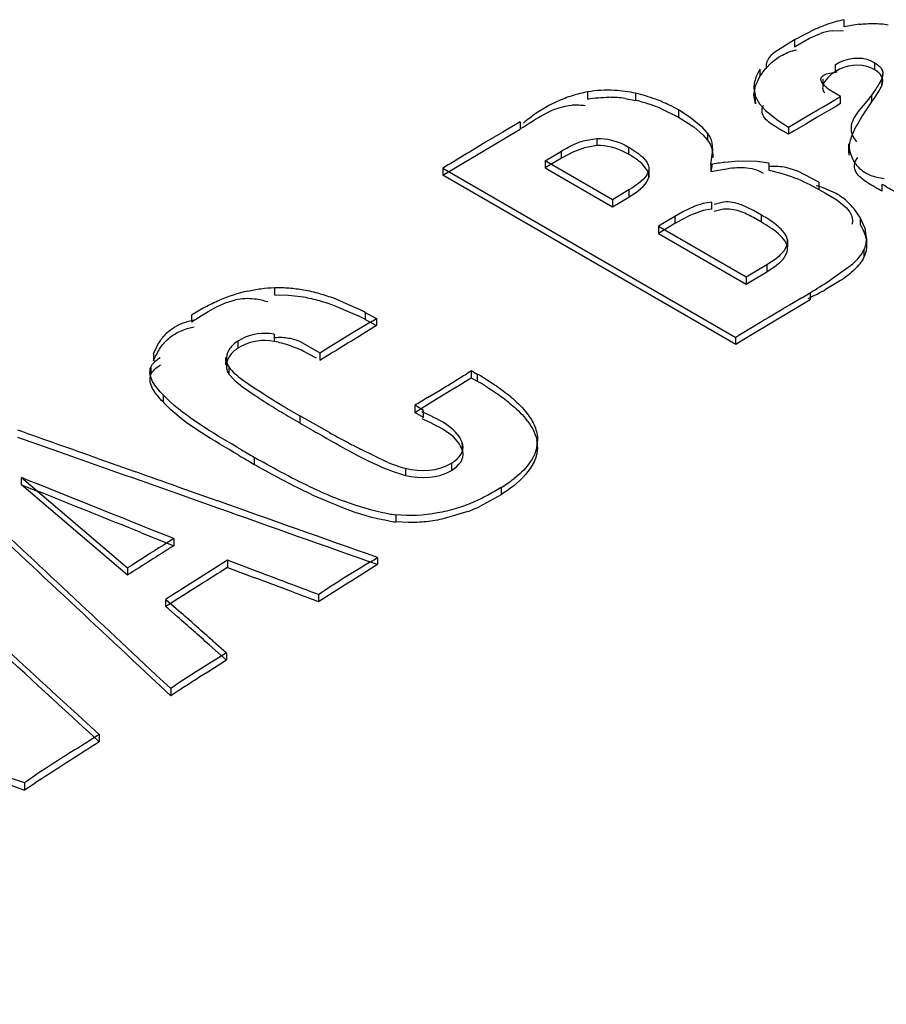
# Model space of a CAD drawing. Header units: inches. Extents: x 0 to 117, y 0 to 83.
# Tile 48 of 75: x 98.075 to 98.271, y 27.296 to 27.518. Entities that reach past the tile are written whole.
import ezdxf

# ---------------------------------------------------------------- set-up
doc = ezdxf.new("R2010")
doc.units = ezdxf.units.IN
doc.header["$LTSCALE"] = 6.4311023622
doc.header["$MEASUREMENT"] = 0
doc.layers.get('0').update_dxf_attribs({"linetype": 'CONTINUOUS'})

msp = doc.modelspace()

# ---------------------------------------------------------------- linework, layer by layer
at = {"color": 7, "linetype": 'CONTINUOUS'}
for p, q in [((98.2612784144, 27.5167158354), (98.2612784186, 27.5183231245)), ((98.2549298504, 27.5162395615), (98.2501146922, 27.5137833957)), ((98.2586840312, 27.5158020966), (98.2611512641, 27.5158765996)), ((98.2501146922, 27.5137833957), (98.2456604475, 27.511005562)), ((98.2501146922, 27.5121761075), (98.2534950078, 27.5141314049)), ((98.2501146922, 27.5137833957), (98.2501146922, 27.5121761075)), ((98.2534950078, 27.5141314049), (98.2559783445, 27.5151991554)), ((98.2422968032, 27.5071395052), (98.2415357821, 27.5056882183)), ((98.2422968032, 27.5071395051), (98.2422967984, 27.5055322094)), ((98.2422967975, 27.5055322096), (98.243448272, 27.5071389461)), ((98.243448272, 27.5071389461), (98.2449292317, 27.5086779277)), ((98.2593313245, 27.5066038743), (98.2593313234, 27.5082111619)), ((98.2682017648, 27.50700384), (98.2682017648, 27.5086111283)), ((98.2412778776, 27.503384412), (98.2422967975, 27.5055322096)), ((98.2565287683, 27.5049352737), (98.2565287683, 27.5033279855)), ((98.2576591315, 27.5061940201), (98.2597388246, 27.5065298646)), ((98.2698176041, 27.503518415), (98.2700459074, 27.5061412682)), ((98.24091578, 27.5029673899), (98.2413035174, 27.4993104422)), ((98.2409364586, 27.5013600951), (98.2412778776, 27.503384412)), ((98.2409364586, 27.502967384), (98.2413035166, 27.5009177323)), ((98.2604564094, 27.5009776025), (98.2579378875, 27.50250567)), ((98.2033826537, 27.5020305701), (98.2033825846, 27.5004232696)), ((98.2118664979, 27.5005605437), (98.214243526, 27.5001253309)), ((98.2142435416, 27.5017326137), (98.2142435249, 27.5001253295)), ((98.2413035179, 27.4993104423), (98.2409364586, 27.5013600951)), ((98.2413035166, 27.5009177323), (98.2421765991, 27.4993666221)), ((98.2578581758, 27.4994544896), (98.2591725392, 27.500220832)), ((98.2591725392, 27.500220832), (98.2604907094, 27.5009873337)), ((98.2604906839, 27.4993903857), (98.2604906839, 27.5009976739)), ((98.2663899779, 27.4999413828), (98.2647934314, 27.4980110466)), ((98.2675589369, 27.5014034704), (98.2663899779, 27.4999413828)), ((98.2675589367, 27.4997961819), (98.2675589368, 27.5014034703)), ((98.2198010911, 27.4983621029), (98.223892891, 27.4963749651)), ((98.2238928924, 27.4979822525), (98.223892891, 27.4963749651)), ((98.2265788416, 27.4963007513), (98.2238928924, 27.4979822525)), ((98.2421765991, 27.4993666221), (98.2435427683, 27.4978469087)), ((98.2435427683, 27.4978469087), (98.2463905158, 27.4956028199)), ((98.2526388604, 27.4963961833), (98.2552421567, 27.4979241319)), ((98.2578581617, 27.497849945), (98.2552421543, 27.4963171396)), ((98.2552421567, 27.4979241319), (98.2565476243, 27.4986885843)), ((98.2565476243, 27.4986885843), (98.2578581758, 27.4994544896)), ((98.2591725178, 27.4986191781), (98.2578581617, 27.497849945)), ((98.2604906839, 27.4993903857), (98.2591725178, 27.4986191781)), ((98.2652700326, 27.4964431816), (98.2675589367, 27.4997961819)), ((98.223892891, 27.4963749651), (98.2273606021, 27.4941343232)), ((98.2294438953, 27.493958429), (98.2265788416, 27.4963007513)), ((98.2463905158, 27.4956028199), (98.248730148, 27.4940970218)), ((98.2500330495, 27.4948637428), (98.2526388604, 27.4963961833)), ((98.2552421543, 27.4963171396), (98.2526388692, 27.4947877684)), ((98.2640719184, 27.4943305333), (98.2652700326, 27.4964431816)), ((98.170713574, 27.4832364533), (98.1881517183, 27.4936705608)), ((98.1881514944, 27.4953002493), (98.1842762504, 27.4929857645)), ((98.1881514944, 27.4953002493), (98.1881514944, 27.4936929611)), ((98.2273606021, 27.4941343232), (98.2294184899, 27.4923767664)), ((98.2304976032, 27.4927400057), (98.2294438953, 27.493958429)), ((98.248730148, 27.4924897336), (98.2463221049, 27.493882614)), ((98.248730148, 27.4940970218), (98.2500330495, 27.4948637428)), ((98.248730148, 27.4940970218), (98.248730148, 27.4924897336)), ((98.2526388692, 27.4947877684), (98.2500331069, 27.4932509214)), ((98.2628761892, 27.4944091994), (98.2628589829, 27.4930897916)), ((98.1842762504, 27.4929857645), (98.1804010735, 27.4906668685)), ((98.202747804, 27.4910831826), (98.2055029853, 27.4915288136)), ((98.2055029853, 27.4915288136), (98.2055029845, 27.4899215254)), ((98.2294184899, 27.4923767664), (98.230497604, 27.4911327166)), ((98.2304976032, 27.4927400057), (98.2304976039, 27.4911327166)), ((98.2500331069, 27.4932509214), (98.2487302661, 27.4924796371)), ((98.2628589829, 27.4930897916), (98.2632522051, 27.4919422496)), ((98.2632522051, 27.4919422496), (98.2640614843, 27.4908092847)), ((98.2026932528, 27.4894606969), (98.2000817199, 27.4884727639)), ((98.2055029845, 27.4899215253), (98.2026932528, 27.4894606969)), ((98.2126426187, 27.4895884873), (98.2126426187, 27.4879811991)), ((98.231205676, 27.4856634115), (98.2316684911, 27.4888668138)), ((98.2316684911, 27.4888668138), (98.231491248, 27.4905839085)), ((98.2316286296, 27.4872594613), (98.2316286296, 27.4888667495)), ((98.2624427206, 27.4877472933), (98.2623668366, 27.4902973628)), ((98.2624155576, 27.4902972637), (98.2624427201, 27.4893545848)), ((98.1938199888, 27.4864853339), (98.1974979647, 27.4886844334)), ((98.1974979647, 27.4870771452), (98.1938199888, 27.4848780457)), ((98.1974979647, 27.4870771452), (98.1974979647, 27.4886844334)), ((98.2000817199, 27.4884727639), (98.1974979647, 27.4870771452)), ((98.2624427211, 27.4877472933), (98.2623854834, 27.4886901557)), ((98.170713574, 27.4848437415), (98.170713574, 27.4832364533)), ((98.170713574, 27.4848437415), (98.2368311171, 27.4466716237)), ((98.1938199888, 27.4864853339), (98.1938199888, 27.4848780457)), ((98.2090079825, 27.47771674), (98.1938199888, 27.4864853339)), ((98.1938199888, 27.4848780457), (98.2090079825, 27.4761094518)), ((98.2168050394, 27.4844838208), (98.2157008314, 27.4858132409)), ((98.2315380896, 27.4857166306), (98.231205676, 27.4840561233)), ((98.231205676, 27.4856634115), (98.231205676, 27.4840561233)), ((98.231205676, 27.4840561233), (98.2342522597, 27.4846269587)), ((98.2416437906, 27.4863271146), (98.2374051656, 27.4863926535)), ((98.2443034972, 27.4859658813), (98.2416437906, 27.4863271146)), ((98.2443034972, 27.4859658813), (98.2443034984, 27.4843585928)), ((98.2508472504, 27.4841683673), (98.2481715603, 27.4849715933)), ((98.2368311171, 27.4450643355), (98.170713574, 27.4832364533)), ((98.2171890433, 27.4843775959), (98.2171890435, 27.4827703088)), ((98.2555669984, 27.4816670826), (98.2508472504, 27.4841683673)), ((98.2555669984, 27.4816670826), (98.255566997, 27.4800597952)), ((98.255566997, 27.4800597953), (98.2569726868, 27.4792606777)), ((98.259531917, 27.4791085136), (98.2565862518, 27.4804072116)), ((98.269889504, 27.4796178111), (98.269889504, 27.4812250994)), ((98.2127292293, 27.4799416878), (98.2090079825, 27.47771674)), ((98.2090079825, 27.4761094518), (98.2127292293, 27.4783343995)), ((98.2127292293, 27.4799416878), (98.2127292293, 27.4783343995)), ((98.2569726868, 27.4792606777), (98.2583410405, 27.4784715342)), ((98.2583410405, 27.4784715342), (98.2596367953, 27.4776632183)), ((98.2090079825, 27.47771674), (98.2090079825, 27.4761094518)), ((98.227614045, 27.4762678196), (98.2249238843, 27.4749927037)), ((98.2294645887, 27.4768575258), (98.227614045, 27.4762678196)), ((98.2313821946, 27.4771844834), (98.2294645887, 27.4768575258)), ((98.2313822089, 27.4755771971), (98.2294755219, 27.4752529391)), ((98.2313821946, 27.4771844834), (98.2313822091, 27.4755771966)), ((98.2340698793, 27.4771856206), (98.2319471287, 27.4766790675)), ((98.2340710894, 27.4755782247), (98.2319477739, 27.4750713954)), ((98.2408388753, 27.4752855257), (98.2381130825, 27.4765755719)), ((98.2596367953, 27.4776632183), (98.2618257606, 27.4758990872)), ((98.2618257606, 27.4758990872), (98.2625823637, 27.4749397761)), ((98.2231141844, 27.4739460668), (98.2193929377, 27.471721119)), ((98.2249238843, 27.4749927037), (98.2231141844, 27.4739460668)), ((98.2231141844, 27.4739460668), (98.2231141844, 27.4723387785)), ((98.2248734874, 27.4733577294), (98.2231141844, 27.4723387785)), ((98.22666354, 27.4742608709), (98.2248734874, 27.4733577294)), ((98.2294755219, 27.4752529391), (98.22666354, 27.4742608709)), ((98.2426291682, 27.4726466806), (98.2408387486, 27.4736783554)), ((98.2426291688, 27.4742539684), (98.2408388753, 27.4752855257)), ((98.2426291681, 27.4726466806), (98.2426291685, 27.4742539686)), ((98.2625823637, 27.4749397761), (98.2630358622, 27.4739767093)), ((98.2630358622, 27.4739767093), (98.2632018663, 27.4730630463)), ((98.2648874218, 27.4737375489), (98.2648874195, 27.4721302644)), ((98.2660443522, 27.4712322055), (98.2648874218, 27.4737375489)), ((98.2231141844, 27.4723387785), (98.2193929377, 27.4701138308)), ((98.2193929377, 27.471721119), (98.2193929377, 27.4701138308)), ((98.2193929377, 27.471721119), (98.2391676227, 27.4603044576)), ((98.2632018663, 27.4730630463), (98.2631472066, 27.4722221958)), ((98.2663762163, 27.469121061), (98.2660443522, 27.4712322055)), ((98.2193929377, 27.4701138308), (98.2391676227, 27.4586971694)), ((98.2664105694, 27.4675141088), (98.2664105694, 27.469121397)), ((98.2485087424, 27.4686752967), (98.2485087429, 27.4670680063)), ((98.2438408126, 27.4630979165), (98.2459334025, 27.4645006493)), ((98.2657646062, 27.466363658), (98.2657646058, 27.4647563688)), ((98.2391676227, 27.4603044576), (98.2438408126, 27.4630979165)), ((98.2438408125, 27.4614906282), (98.2459336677, 27.4628935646)), ((98.2438408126, 27.4630979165), (98.2438408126, 27.4614906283)), ((98.2580037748, 27.459492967), (98.2632317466, 27.4632957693)), ((98.2391676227, 27.4586971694), (98.2438408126, 27.4614906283)), ((98.2391676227, 27.4603044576), (98.2391676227, 27.4586971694)), ((98.1327655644, 27.4579107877), (98.1327655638, 27.4563034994)), ((98.2604841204, 27.4594707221), (98.2571029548, 27.4574476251)), ((98.1327655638, 27.4563034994), (98.1359390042, 27.4562299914)), ((98.1359390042, 27.4562299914), (98.1392606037, 27.455797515)), ((98.2517546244, 27.4556149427), (98.2536202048, 27.4567197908)), ((98.2536199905, 27.4567405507), (98.2536199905, 27.4551332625)), ((98.1177417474, 27.4525090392), (98.1196282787, 27.4535549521)), ((98.1196282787, 27.4535549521), (98.1216826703, 27.4544639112)), ((98.1216826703, 27.4544639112), (98.1239481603, 27.4551263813)), ((98.1462161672, 27.455490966), (98.1514710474, 27.453192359)), ((98.1462247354, 27.453894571), (98.1515096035, 27.4516106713)), ((98.2517544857, 27.4540190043), (98.2498889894, 27.4529042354)), ((98.2536199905, 27.4551332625), (98.2517544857, 27.4540190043)), ((98.1140294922, 27.4501760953), (98.1177417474, 27.4525090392)), ((98.1140294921, 27.4517833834), (98.1140294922, 27.4501760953)), ((98.1532325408, 27.4522786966), (98.1532325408, 27.4506714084)), ((98.1532325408, 27.4522786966), (98.1557422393, 27.4509327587)), ((98.113067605, 27.4502366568), (98.1145970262, 27.4506003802)), ((98.1130730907, 27.4486514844), (98.1145967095, 27.4490196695)), ((98.1543867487, 27.4501073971), (98.1500865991, 27.447522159)), ((98.1557422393, 27.4493254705), (98.150088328, 27.4458571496)), ((98.1532325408, 27.4506714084), (98.1557422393, 27.4493254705)), ((98.1557422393, 27.4509327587), (98.1557422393, 27.4493254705)), ((98.1115477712, 27.4481007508), (98.1130730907, 27.4486514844)), ((98.1326746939, 27.4473698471), (98.1326747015, 27.4457625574)), ((98.1500865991, 27.447522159), (98.1444304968, 27.4440215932)), ((98.2368311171, 27.4450643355), (98.2368311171, 27.4466716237)), ((98.240561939, 27.4473048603), (98.2386967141, 27.4461763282)), ((98.2424272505, 27.448429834), (98.240561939, 27.4473048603)), ((98.1245009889, 27.4458413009), (98.1245009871, 27.4442340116)), ((98.1430207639, 27.4431120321), (98.1386138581, 27.4456567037)), ((98.2386967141, 27.4461763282), (98.2368316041, 27.4450437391)), ((98.1054722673, 27.4429948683), (98.1054722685, 27.441387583)), ((98.1422418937, 27.4419544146), (98.1392141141, 27.4435881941)), ((98.1430129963, 27.4431071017), (98.1430129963, 27.4414999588)), ((98.1444300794, 27.4423671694), (98.1430133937, 27.4414881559)), ((98.1216715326, 27.4421266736), (98.1216715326, 27.4405193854)), ((98.1224517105, 27.4400197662), (98.1224517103, 27.4384124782)), ((98.1048319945, 27.4399370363), (98.1048319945, 27.4383297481)), ((98.1224517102, 27.4384124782), (98.1237593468, 27.4369589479)), ((98.1771611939, 27.4391847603), (98.1771611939, 27.437577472)), ((98.1771611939, 27.4391847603), (98.1785025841, 27.4384103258)), ((98.1785025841, 27.4384103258), (98.1785025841, 27.4368030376)), ((98.1237593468, 27.4369589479), (98.1255074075, 27.4355278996)), ((98.125524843, 27.4371220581), (98.1283699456, 27.4351769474)), ((98.1729205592, 27.4349764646), (98.1743341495, 27.4358416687)), ((98.1743341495, 27.4358416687), (98.1757477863, 27.436704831)), ((98.1757477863, 27.436704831), (98.1771614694, 27.4375656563)), ((98.1771611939, 27.437577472), (98.1785025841, 27.4368030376)), ((98.1075902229, 27.43372384), (98.1075902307, 27.432116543)), ((98.1091973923, 27.432140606), (98.1075902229, 27.43372384)), ((98.1255074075, 27.4355278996), (98.1283623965, 27.4335747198)), ((98.167268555, 27.433089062), (98.1700952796, 27.4347909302)), ((98.1700935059, 27.4332411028), (98.1729205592, 27.4349764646)), ((98.1644397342, 27.4297587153), (98.1672665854, 27.4315010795)), ((98.1644397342, 27.4313660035), (98.1644397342, 27.4297587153)), ((98.1663869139, 27.4301901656), (98.1644397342, 27.4313660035)), ((98.1672665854, 27.4315010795), (98.1700935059, 27.4332411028)), ((98.1384341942, 27.4289916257), (98.1384341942, 27.4273843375)), ((98.1451217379, 27.4252022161), (98.1384341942, 27.4289916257)), ((98.1663869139, 27.4285828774), (98.1644397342, 27.4297587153)), ((98.1663869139, 27.4285828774), (98.1663869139, 27.4301901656)), ((98.0838469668, 27.4209400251), (98.0748266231, 27.4241268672)), ((98.1753072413, 27.420242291), (98.1751004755, 27.4229494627)), ((98.1921241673, 27.4218338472), (98.1921241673, 27.4234411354)), ((98.1583157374, 27.4184878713), (98.1521798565, 27.4214612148)), ((98.0928668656, 27.4193597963), (98.101477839, 27.4163160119)), ((98.1281791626, 27.4196459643), (98.1281791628, 27.418038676)), ((98.1726612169, 27.4182953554), (98.1726612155, 27.4166880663)), ((98.1593042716, 27.4164912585), (98.16230777, 27.41554822)), ((98.1623078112, 27.417155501), (98.162307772, 27.4155482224)), ((98.0756488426, 27.4134486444), (98.0756488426, 27.4150559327)), ((98.0756488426, 27.4150559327), (98.0995775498, 27.3946891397)), ((98.0995775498, 27.3930818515), (98.0756488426, 27.4134486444)), ((98.0756488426, 27.4134486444), (98.0792162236, 27.4120199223)), ((98.1109050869, 27.4129828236), (98.11992344, 27.4097933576)), ((98.11992344, 27.4081860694), (98.1109050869, 27.4113755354)), ((98.1838683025, 27.4112008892), (98.1789225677, 27.4084798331)), ((98.183868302, 27.4128081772), (98.1838683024, 27.4112008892)), ((98.1485204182, 27.4080841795), (98.1414801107, 27.4110499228)), ((98.1763658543, 27.4073911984), (98.1710328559, 27.4057943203)), ((98.1628942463, 27.4048926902), (98.1601127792, 27.4050599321)), ((98.160112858, 27.4066672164), (98.1601127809, 27.4050599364)), ((98.1027443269, 27.4025949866), (98.1100056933, 27.3996855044)), ((98.1100056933, 27.4012927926), (98.1038539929, 27.4037576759)), ((98.1100056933, 27.4012927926), (98.1076881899, 27.399828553)), ((98.1100056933, 27.4012927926), (98.1100056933, 27.3996855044)), ((98.1221647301, 27.3964173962), (98.1097809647, 27.3886474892)), ((98.1221647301, 27.3964173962), (98.1221647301, 27.394810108)), ((98.1288634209, 27.3938819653), (98.1221647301, 27.3964173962)), ((98.1560022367, 27.3970252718), (98.1560022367, 27.3954179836)), ((98.0995775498, 27.3946891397), (98.0995775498, 27.3930818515)), ((98.1221647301, 27.394810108), (98.128331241, 27.3924761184)), ((98.1082316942, 27.3859870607), (98.1082316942, 27.3875943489)), ((98.1082316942, 27.3875943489), (98.1116707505, 27.3845529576)), ((98.1097800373, 27.3869627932), (98.1082323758, 27.3859730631)), ((98.142674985, 27.3886531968), (98.142674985, 27.3870459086)), ((98.1108731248, 27.383651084), (98.1082316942, 27.3859870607)), ((98.1188283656, 27.3782222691), (98.1219052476, 27.3755005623)), ((98.1219052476, 27.373893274), (98.1180307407, 27.3773205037)), ((98.1219052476, 27.3755005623), (98.1149073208, 27.3711596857)), ((98.1219052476, 27.373893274), (98.1176669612, 27.371194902)), ((98.1219052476, 27.3755005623), (98.1219052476, 27.373893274)), ((98.1036395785, 27.3711695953), (98.1093135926, 27.3658570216)), ((98.1149073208, 27.3711596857), (98.1107138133, 27.3684296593)), ((98.1093135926, 27.3674643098), (98.1060387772, 27.3705306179)), ((98.1093135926, 27.3674643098), (98.1093135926, 27.3658570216)), ((98.1107128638, 27.3667461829), (98.1093141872, 27.3658456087)), ((98.0874275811, 27.3623687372), (98.0931737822, 27.357094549)), ((98.0931737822, 27.357094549), (98.0931737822, 27.3554872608)), ((98.0673924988, 27.3477911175), (98.076341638, 27.3445900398)), ((98.076341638, 27.3461973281), (98.076341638, 27.3445900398)), ((98.0782122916, 27.3457941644), (98.0763428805, 27.3445697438))]:
    msp.add_line(p, q, dxfattribs=at)
for points in [[(98.2593313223, 27.5082111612), (98.2602833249, 27.5087410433), (98.2612618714, 27.5091520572), (98.2622669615, 27.5094442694), (98.2633227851, 27.5096212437), (98.2644051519, 27.5096795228)], [(98.2644051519, 27.5096795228), (98.2654414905, 27.5096086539), (98.2664076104, 27.5094051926), (98.2673277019, 27.5090726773), (98.2682017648, 27.5086111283)], [(98.262235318, 27.507828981), (98.2612328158, 27.5075378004), (98.2602648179, 27.5071294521), (98.2593313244, 27.5066038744)], [(98.2682017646, 27.5070038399), (98.2673358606, 27.5074655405), (98.2664185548, 27.5077976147), (98.2654498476, 27.5080000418), (98.2644011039, 27.5080685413), (98.2633009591, 27.5080072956), (98.262235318, 27.507828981)], [(98.2682017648, 27.5086111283), (98.2687102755, 27.5082897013), (98.2691373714, 27.5079483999), (98.2694830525, 27.5075872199), (98.2697484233, 27.507201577), (98.2699323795, 27.5067960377), (98.2700316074, 27.506384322), (98.2700497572, 27.5061412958)], [(98.270049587, 27.5045340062), (98.2700323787, 27.504770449), (98.2699365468, 27.5051793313), (98.2697570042, 27.5055820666), (98.2694937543, 27.5059670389), (98.2691467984, 27.5063303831), (98.2687161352, 27.5066759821), (98.2682017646, 27.5070038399)], [(98.2698176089, 27.5051257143), (98.2696283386, 27.5047180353), (98.2694229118, 27.5043089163), (98.2692013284, 27.5038983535), (98.2689626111, 27.5034863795), (98.2687077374, 27.5030729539)], [(98.2698176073, 27.5035184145), (98.2699729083, 27.503941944), (98.2700444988, 27.5043592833), (98.270049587, 27.5045340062)], [(98.2700497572, 27.5061412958), (98.2700450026, 27.5059709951), (98.2699736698, 27.5055514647), (98.2698176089, 27.5051257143)], [(98.2687077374, 27.5030729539), (98.2684396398, 27.5026579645), (98.2681592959, 27.5022413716), (98.2678657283, 27.5018232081), (98.2675589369, 27.5014034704)], [(98.2675589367, 27.4997961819), (98.2678663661, 27.5002168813), (98.268160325, 27.5006356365), (98.2684408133, 27.5010524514), (98.2687086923, 27.5014671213), (98.2689631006, 27.501879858), (98.2692014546, 27.5022912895)], [(98.2692014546, 27.5022912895), (98.2694228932, 27.5027016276), (98.2696282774, 27.5031106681), (98.2698176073, 27.5035184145)], [(98.2055029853, 27.4915288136), (98.2063432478, 27.491525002), (98.2071706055, 27.4914665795), (98.2079850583, 27.4913535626), (98.2087850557, 27.4911837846)], [(98.2087850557, 27.4911837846), (98.2095721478, 27.4909594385), (98.2103509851, 27.4906870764), (98.2111231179, 27.4903688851), (98.2118869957, 27.4900026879), (98.2126426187, 27.4895884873)], [(98.2096083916, 27.4893391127), (98.2088088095, 27.4895694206), (98.2079980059, 27.4897439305), (98.2071775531, 27.4898589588), (98.2063458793, 27.4899181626), (98.2055029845, 27.4899215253)], [(98.2126426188, 27.4879811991), (98.2119083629, 27.4883869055), (98.2111581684, 27.48874785), (98.2103920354, 27.4890640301), (98.2096083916, 27.4893391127)], [(98.2127292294, 27.4783343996), (98.2134927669, 27.478797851), (98.2141968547, 27.4792687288), (98.2148414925, 27.4797470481), (98.2154367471, 27.4802329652), (98.2159725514, 27.4807263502), (98.2164187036, 27.4812267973), (98.2167651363, 27.4817341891), (98.2170219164, 27.4822486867), (98.2171890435, 27.4827703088)], [(98.2160081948, 27.4823699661), (98.2154841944, 27.4818806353), (98.2148921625, 27.4813934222)], [(98.2167809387, 27.4833637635), (98.2164428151, 27.4828640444), (98.2160081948, 27.4823699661)], [(98.2171890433, 27.4843775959), (98.2170296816, 27.4838682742), (98.2167809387, 27.4833637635)], [(98.2148921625, 27.4813934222), (98.2142392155, 27.480907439), (98.2135182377, 27.4804235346), (98.2127292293, 27.4799416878)], [(98.1326746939, 27.4473698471), (98.1317090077, 27.4475158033), (98.1307522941, 27.4475806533), (98.1298045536, 27.4475643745), (98.1288585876, 27.4474639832), (98.1279215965, 27.4472824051), (98.1270151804, 27.4470284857), (98.1261465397, 27.4467051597), (98.1253084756, 27.4463094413), (98.1245009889, 27.4458413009)], [(98.1326747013, 27.4457625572), (98.1317081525, 27.4459085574), (98.1307509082, 27.445973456), (98.1298029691, 27.4459572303), (98.1288572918, 27.4458569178), (98.1279209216, 27.4456754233), (98.1270149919, 27.4454215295), (98.1261465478, 27.4450981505), (98.1253085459, 27.444702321), (98.1245009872, 27.4442340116)], [(98.1753181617, 27.4218497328), (98.1752637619, 27.4224214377), (98.1751004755, 27.4229494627)], [(98.1726612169, 27.4182953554), (98.173366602, 27.4187687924), (98.1739633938, 27.4192572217), (98.1744515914, 27.4197606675), (98.1748311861, 27.4202846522), (98.1751021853, 27.4208236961), (98.1752646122, 27.4213613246), (98.1753181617, 27.4218497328)], [(98.1750563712, 27.4190949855), (98.1752404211, 27.4196384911), (98.1753063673, 27.4202422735)], [(98.1753063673, 27.4202422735), (98.1752593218, 27.4207604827), (98.1751004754, 27.4213421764)], [(98.1726612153, 27.4166880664), (98.1733242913, 27.4171217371), (98.1738940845, 27.4175786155), (98.1743705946, 27.4180587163), (98.1747601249, 27.4185652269), (98.1750563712, 27.4190949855)]]:
    msp.add_lwpolyline(points, dxfattribs=at)
for centre, radius, start, end in [((98.2686145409, 27.4854486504), 0.0336830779, 102.5797509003, 109.4602088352), ((98.2698643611, 27.4818544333), 0.0374883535, 109.4311711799, 113.4767775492), ((98.2602481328, 27.5024108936), 0.0134822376, 96.6620000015, 108.463309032), ((98.2682897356, 27.4851556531), 0.032329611, 96.3339577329, 102.5252568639), ((98.2088694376, 27.4728800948), 0.0296736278, 107.5312661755, 110.9887045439), ((98.2083479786, 27.4745937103), 0.0278825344, 100.2579517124, 107.5702008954), ((98.2080215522, 27.4718716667), 0.0289453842, 82.3665817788, 89.6017266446), ((98.2054425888, 27.4626857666), 0.0384600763, 71.5164467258, 76.7716208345), ((98.2054056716, 27.4641518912), 0.0386059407, 73.2867442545, 76.7662020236), ((98.2056461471, 27.4649399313), 0.0377820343, 69.7601453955, 73.2923409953), ((98.2065180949, 27.4672412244), 0.0353211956, 64.1912021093, 69.7957882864), ((98.2007348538, 27.4830697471), 0.0159698, 87.4274631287, 93.0188897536), ((98.200632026, 27.4806791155), 0.0183626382, 83.1248491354, 87.4417453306), ((98.2059065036, 27.4640730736), 0.036997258, 67.941243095, 71.516698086), ((98.208239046, 27.4708204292), 0.0313497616, 60.0443804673, 64.1747781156), ((98.2065087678, 27.4752212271), 0.0264468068, 127.6828661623, 131.6644724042), ((98.208592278, 27.4725452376), 0.0298382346, 124.1661161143, 127.7080141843), ((99.0302013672, 26.0714188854), 1.6542144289, 120.9118255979, 121.3036990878), ((98.2399522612, 27.4387410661), 0.0477305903, 96.6940196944, 100.5590650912), ((98.2393471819, 27.4440233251), 0.0424138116, 92.6243397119, 96.7139897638), ((98.2509639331, 27.4630093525), 0.0182837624, 72.091163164, 77.2385746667), ((98.2526147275, 27.4671133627), 0.013846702, 48.2034989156, 60.0294352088), ((98.1952584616, 27.5545604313), 0.1139069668, 300.8212473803, 303.4251414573), ((98.1349168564, 27.4205374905), 0.0374870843, 102.6900980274, 112.9406699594), ((99.6163843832, 25.1615662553), 2.6692459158, 120.7465726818, 121.1200263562), ((98.2058681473, 27.5545024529), 0.1097605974, 295.5201219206, 296.7058249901), ((98.2238644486, 27.5187034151), 0.0696926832, 296.7155923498, 298.4850630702), ((98.1266833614, 27.442059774), 0.0133513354, 83.5465816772, 101.8327225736), ((98.1265633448, 27.4410191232), 0.0143988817, 76.9878147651, 83.5374622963), ((98.1261950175, 27.4394159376), 0.0160438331, 71.8084848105, 76.9953180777), ((98.1191680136, 27.3887589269), 0.0720774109, 61.7961291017, 63.3735771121), ((98.1222925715, 27.3929088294), 0.0655708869, 61.8023127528, 63.5395897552), ((99.6212391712, 25.1575120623), 2.6738411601, 120.855619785, 121.0420554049), ((98.0030132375, 27.700233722), 0.2923647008, 301.181833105, 301.4928441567), ((98.1152791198, 27.4405241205), 0.0098867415, 130.634717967, 138.8676704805), ((99.1032992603, 25.8940998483), 1.8211429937, 121.5615059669, 121.7706613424), ((98.2131107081, 27.337439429), 0.1267940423, 122.7972247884, 123.5621199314), ((98.0753422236, 27.5965251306), 0.1874231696, 301.8820377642, 302.392422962), ((98.092898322, 27.5688513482), 0.1546503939, 302.3927623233, 303.0154084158), ((98.1397452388, 27.3711924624), 0.0775910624, 58.4186552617, 60.0325546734), ((97.8571889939, 27.9544273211), 0.6065742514, 301.0548337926, 301.2107124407), ((97.9936365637, 27.7292191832), 0.3432557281, 301.2108385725, 301.4869570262), ((98.0469649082, 27.6421492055), 0.2411523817, 301.4871487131, 301.8817695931), ((98.1397651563, 27.3696203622), 0.0775506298, 58.4219422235, 60.032316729), ((98.2298164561, 27.5878715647), 0.1846630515, 236.6740732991, 238.2033474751), ((98.232767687, 27.5940887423), 0.1901363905, 236.6969265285, 238.8357314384), ((98.124226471, 27.4471676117), 0.0224343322, 222.1361380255, 225.3184242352), ((98.2467034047, 27.6169243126), 0.2168881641, 238.8073710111, 239.4138645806), ((98.3497561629, 27.1303075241), 0.3535228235, 121.0775331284, 121.6143584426), ((98.2392447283, 27.6030005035), 0.2024893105, 238.19152578, 238.8064593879), ((98.2466889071, 27.6152991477), 0.2168654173, 238.8069678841, 239.4139474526), ((98.2558865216, 27.632464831), 0.2349391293, 239.4143778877, 240.0048539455), ((98.2560385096, 27.6311214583), 0.2352436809, 239.4144690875, 240.0049285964), ((98.3868641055, 27.8568720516), 0.4961623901, 239.9534904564, 240.499644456), ((98.2487562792, 27.6134177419), 0.2148608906, 241.1621016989, 241.9107457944), ((98.2873744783, 27.6858545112), 0.2969489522, 241.9178911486, 242.4316757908), ((98.3865667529, 27.8758013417), 0.5112359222, 242.4292770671, 242.7115055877), ((98.1843673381, 27.4219530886), 0.0077272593, 359.1124072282, 12.1115568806), ((98.1840604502, 27.4235672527), 0.0080350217, 348.2201445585, 359.0974795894), ((98.266350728, 27.6572737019), 0.2762693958, 239.1454183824, 239.991170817), ((98.3083915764, 27.7319713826), 0.3605879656, 239.483439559, 240.0149648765), ((98.241046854, 27.6150957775), 0.2256983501, 239.9945721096, 240.5732297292), ((98.2410158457, 27.6134344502), 0.2256360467, 239.9945286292, 240.5754295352), ((98.1703637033, 27.4476292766), 0.0315337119, 247.5382723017, 251.3929230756), ((98.168840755, 27.4431398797), 0.0267930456, 251.4161934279, 255.8873090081), ((98.1641834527, 27.4447050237), 0.0374820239, 301.680433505, 304.4192536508), ((98.1684511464, 27.438482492), 0.0299366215, 304.4129932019, 307.6150796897), ((98.1813984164, 27.4974032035), 0.0936712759, 245.9570019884, 249.423206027), ((98.1640281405, 27.4412220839), 0.0347759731, 260.8447543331, 263.5355999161), ((98.1632589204, 27.441720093), 0.0367459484, 290.8970923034, 295.2309938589), ((98.1640246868, 27.4395845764), 0.0347455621, 260.8549156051, 263.5355185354), ((99.4273205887, 25.3053519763), 2.4741700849, 122.1695745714, 122.455321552), ((99.1929463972, 25.6808811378), 2.0328712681, 122.2662841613, 122.5370196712), ((98.0321609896, 27.5949170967), 0.2334477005, 301.5826022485, 302.0384455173), ((99.610790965, 25.0317521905), 2.7928571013, 122.2091875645, 122.5099712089), ((99.4644495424, 25.3010349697), 2.4695089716, 121.994718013, 122.3600244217), ((98.1656646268, 27.3059310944), 0.0998247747, 124.0431819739, 125.1222850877), ((99.2129549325, 25.6514157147), 2.0389448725, 122.4921268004, 122.7241076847), ((98.1585554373, 27.2984245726), 0.0847911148, 124.3487836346, 125.5017792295), ((99.6311694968, 24.9651665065), 2.8423694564, 122.7583028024, 123.1176558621), ((98.1355521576, 27.2656517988), 0.0999493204, 125.0066778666, 126.3260367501)]:
    msp.add_arc(centre, radius, start, end, dxfattribs=at)
for centre, major_axis, ratio, start_param, end_param in [((99.0443293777, 22.5780524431), (20.9572273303, -7.9303760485), 0.1883209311, 1.6872390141, 1.6880985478), ((99.0443293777, 22.5764451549), (20.9572273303, -7.9303760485), 0.1883209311, 7.9695649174, 7.9708540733), ((99.0443293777, 22.5780524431), (20.9572273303, -7.9303760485), 0.1883209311, 1.6863796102, 1.6868287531), ((97.3922415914, 23.5302569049), (13.0166729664, -12.7253722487), 0.1794836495, 1.6906385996, 1.6940775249), ((99.3644038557, 22.3932615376), (26.6289413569, -11.1527661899), 0.1440445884, 1.6783215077, 1.679379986), ((99.3644038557, 22.3916542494), (26.6289413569, -11.1527661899), 0.1440445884, 1.67836315, 1.6792461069), ((97.3922415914, 23.5318641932), (13.0166729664, -12.7253722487), 0.1794836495, 7.9736420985, 7.9768329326), ((99.0443293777, 22.5780524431), (20.9572273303, -7.9303760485), 0.1883209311, 1.6842311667, 1.6859499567), ((99.0443293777, 22.5764451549), (20.9572273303, -7.9303760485), 0.1883209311, 7.9674164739, 7.9691352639), ((97.2763550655, 23.5971625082), (13.7996554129, -13.1402263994), 0.1733549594, 7.959143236, 7.9626452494), ((97.2763550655, 23.5987697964), (13.7996554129, -13.1402263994), 0.1733549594, 1.6763694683, 1.6792494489), ((99.2250552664, 22.4737126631), (23.6334320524, -9.4492965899), 0.1645342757, 1.6822028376, 1.6827866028), ((99.2250552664, 22.4721053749), (23.6334320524, -9.4492965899), 0.1645342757, 1.6822028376, 1.6828090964), ((97.3363143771, 23.5641530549), (15.2273632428, -13.9049216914), 0.1629363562, 1.6676476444, 1.6681131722), ((97.3363143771, 23.5625457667), (15.2273632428, -13.9049216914), 0.1629363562, 1.6676995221, 1.6681650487), ((99.442454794, 22.3481998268), (21.7286318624, -8.3679320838), 0.1808049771, 7.9862602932, 7.989553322)]:
    msp.add_ellipse(centre, major_axis=major_axis, ratio=ratio, start_param=start_param, end_param=end_param, dxfattribs=at)
for points, knots in [([(98.4112778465, 27.9371289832), (98.334366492, 27.9031680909), (98.0168345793, 27.7517268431), (97.7164617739, 27.5653953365), (97.4986660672, 27.4099293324)], [0, 0, 0, 0, 0.2390778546, 1, 1, 1, 1]), ([(98.0853765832, 27.1275267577), (98.1485480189, 27.1717825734), (98.3954677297, 27.337809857), (98.6556824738, 27.484498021), (98.8550598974, 27.5784861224)], [0, 0, 0, 0, 0.2592194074, 1, 1, 1, 1]), ([(98.0901424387, 27.1207062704), (98.1532909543, 27.1649103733), (98.400064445, 27.3308350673), (98.66015754, 27.4773707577), (98.8594098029, 27.5713195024)], [0, 0, 0, 0, 0.2592120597, 1, 1, 1, 1]), ([(98.8764453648, 27.5711398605), (98.8104912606, 27.5404069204), (98.5395399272, 27.4060120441), (98.2814099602, 27.2463479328), (98.0932786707, 27.1147108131)], [0, 0, 0, 0, 0.2406382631, 1, 1, 1, 1]), ([(98.8708155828, 27.5670776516), (98.8054369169, 27.5365278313), (98.5369101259, 27.4030218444), (98.2809836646, 27.2447237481), (98.0944273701, 27.1142644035)], [0, 0, 0, 0, 0.2406990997, 1, 1, 1, 1]), ([(98.8651584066, 27.5623488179), (98.8003678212, 27.5317097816), (98.5348000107, 27.3981504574), (98.2818600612, 27.2400060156), (98.0977624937, 27.1097479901)], [0, 0, 0, 0, 0.2411588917, 1, 1, 1, 1]), ([(98.0787857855, 27.0337553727), (98.1500933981, 27.0853646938), (98.4281270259, 27.2776951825), (98.7233990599, 27.4457983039), (98.9502562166, 27.5509974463)], [0, 0, 0, 0, 0.2603606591, 1, 1, 1, 1]), ([(98.1233486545, 27.0737266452), (98.1893319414, 27.1204994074), (98.4470187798, 27.2955673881), (98.7192988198, 27.4496674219), (98.9281196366, 27.5476309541)], [0, 0, 0, 0, 0.2596141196, 1, 1, 1, 1]), ([(98.0833928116, 27.0290044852), (98.1536995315, 27.0798894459), (98.4279456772, 27.2697166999), (98.718959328, 27.4359719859), (98.9425124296, 27.5404378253)], [0, 0, 0, 0, 0.2602006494, 1, 1, 1, 1]), ([(98.2647230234, 27.5172879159), (98.2658227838, 27.5174092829), (98.2680114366, 27.517534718), (98.2702035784, 27.5173733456), (98.2712698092, 27.5171949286)], [0, 0, 0, 0, 0.5058015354, 1, 1, 1, 1]), ([(98.2449292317, 27.5086779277), (98.2456676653, 27.5093275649), (98.2474413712, 27.510543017), (98.2494619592, 27.5112799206), (98.2505709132, 27.511558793)], [0, 0, 0, 0, 0.462397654, 1, 1, 1, 1]), ([(98.2456604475, 27.511005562), (98.2450560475, 27.5105201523), (98.2439428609, 27.5094828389), (98.243600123, 27.5079091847), (98.2437101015, 27.507217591)], [0, 0, 0, 0, 0.52538436, 1, 1, 1, 1]), ([(98.2593313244, 27.5066038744), (98.2586566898, 27.5062103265), (98.2575119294, 27.5052800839), (98.2566413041, 27.5040025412), (98.2564969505, 27.5033308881)], [0, 0, 0, 0, 0.5320301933, 1, 1, 1, 1]), ([(98.2415357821, 27.5056882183), (98.2413523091, 27.5052514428), (98.2410580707, 27.5043605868), (98.2409407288, 27.5034266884), (98.2409364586, 27.502967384)], [0, 0, 0, 0, 0.5077280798, 1, 1, 1, 1]), ([(98.2579378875, 27.50250567), (98.2574436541, 27.5028706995), (98.2566490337, 27.5035108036), (98.2560341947, 27.5045154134), (98.2560720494, 27.5049480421)], [0, 0, 0, 0, 0.5858867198, 1, 1, 1, 1]), ([(98.2560720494, 27.5049480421), (98.2560955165, 27.5052162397), (98.2565459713, 27.5058621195), (98.2572405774, 27.5060776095), (98.2576591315, 27.5061940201)], [0, 0, 0, 0, 0.3826010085, 1, 1, 1, 1]), ([(98.2094591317, 27.5023884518), (98.2084314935, 27.5024393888), (98.2063952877, 27.502434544), (98.204370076, 27.5022083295), (98.2033826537, 27.5020305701)], [0, 0, 0, 0, 0.5062997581, 1, 1, 1, 1]), ([(98.2142435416, 27.5017326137), (98.2134743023, 27.5019135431), (98.2118859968, 27.5022009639), (98.2102792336, 27.5023478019), (98.2094591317, 27.5023884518)], [0, 0, 0, 0, 0.4904185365, 1, 1, 1, 1]), ([(98.2564969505, 27.5033308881), (98.2564408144, 27.5030696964), (98.2564193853, 27.5025069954), (98.2567210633, 27.5020204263), (98.2569158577, 27.5018325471)], [0, 0, 0, 0, 0.496765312, 1, 1, 1, 1]), ([(98.198240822, 27.5005849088), (98.1970689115, 27.5001355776), (98.1948669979, 27.4991306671), (98.192793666, 27.4978847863), (98.1918352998, 27.4972337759)], [0, 0, 0, 0, 0.5199966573, 1, 1, 1, 1]), ([(98.203382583, 27.5004232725), (98.2041694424, 27.500564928), (98.2057802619, 27.500766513), (98.2074018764, 27.5008223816), (98.2082227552, 27.5008163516)], [0, 0, 0, 0, 0.4933991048, 1, 1, 1, 1]), ([(98.2434138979, 27.4960976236), (98.2431051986, 27.4964830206), (98.2425869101, 27.4974507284), (98.2428521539, 27.4985355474), (98.2430927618, 27.4990118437)], [0, 0, 0, 0, 0.4806150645, 1, 1, 1, 1]), ([(98.2647934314, 27.4980110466), (98.2643496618, 27.4974437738), (98.2635456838, 27.496333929), (98.262993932, 27.4950476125), (98.2628761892, 27.4944091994)], [0, 0, 0, 0, 0.5259414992, 1, 1, 1, 1]), ([(98.2463221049, 27.493882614), (98.2457607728, 27.4942108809), (98.2447195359, 27.4948495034), (98.2437719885, 27.4956505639), (98.2434138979, 27.4960976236)], [0, 0, 0, 0, 0.5316741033, 1, 1, 1, 1]), ([(98.2623591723, 27.488689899), (98.2623472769, 27.4896533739), (98.2627730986, 27.4916319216), (98.2636069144, 27.4934281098), (98.2640719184, 27.4943305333)], [0, 0, 0, 0, 0.4869525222, 1, 1, 1, 1]), ([(98.1974979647, 27.4886844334), (98.1982973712, 27.489161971), (98.1999816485, 27.4901045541), (98.2017867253, 27.4908175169), (98.202747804, 27.4910831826)], [0, 0, 0, 0, 0.4829012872, 1, 1, 1, 1]), ([(98.231491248, 27.4905839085), (98.2314035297, 27.4909613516), (98.2311497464, 27.4917215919), (98.2307405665, 27.4924120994), (98.2304976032, 27.4927400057)], [0, 0, 0, 0, 0.4870490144, 1, 1, 1, 1]), ([(98.230497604, 27.4911327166), (98.2309136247, 27.4905712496), (98.2315313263, 27.4893094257), (98.2316742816, 27.4879283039), (98.2316684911, 27.4872595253)], [0, 0, 0, 0, 0.5109659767, 1, 1, 1, 1]), ([(98.2126426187, 27.4895884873), (98.2132925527, 27.4892132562), (98.2145269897, 27.488437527), (98.2156602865, 27.4875019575), (98.2161371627, 27.4869801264)], [0, 0, 0, 0, 0.5149470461, 1, 1, 1, 1]), ([(98.2624427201, 27.4893545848), (98.2625251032, 27.4888664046), (98.2627628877, 27.4878738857), (98.2631728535, 27.4869349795), (98.2634315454, 27.4864822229)], [0, 0, 0, 0, 0.4870307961, 1, 1, 1, 1]), ([(98.2157008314, 27.4858132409), (98.2152522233, 27.4862338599), (98.2142577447, 27.4870023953), (98.2131938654, 27.487662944), (98.2126426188, 27.4879811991)], [0, 0, 0, 0, 0.4913836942, 1, 1, 1, 1]), ([(98.2161371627, 27.4869801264), (98.216483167, 27.4866015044), (98.2170761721, 27.4858244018), (98.2172609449, 27.484819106), (98.2171890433, 27.4843775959)], [0, 0, 0, 0, 0.5341481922, 1, 1, 1, 1]), ([(98.2640172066, 27.4838943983), (98.263736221, 27.4843542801), (98.2633653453, 27.4855902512), (98.2639965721, 27.4867173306), (98.2644007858, 27.4872183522)], [0, 0, 0, 0, 0.455685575, 1, 1, 1, 1]), ([(98.2171890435, 27.4827703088), (98.2172354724, 27.4830554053), (98.2172038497, 27.4836675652), (98.216959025, 27.4842198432), (98.2168050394, 27.4844838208)], [0, 0, 0, 0, 0.4859074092, 1, 1, 1, 1]), ([(98.2342522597, 27.4846269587), (98.2350099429, 27.4847560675), (98.2365152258, 27.4849750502), (98.2380411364, 27.4850298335), (98.2387915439, 27.4849874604)], [0, 0, 0, 0, 0.5055918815, 1, 1, 1, 1]), ([(98.2387915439, 27.4849874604), (98.2395316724, 27.4849456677), (98.2410125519, 27.4847262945), (98.2423880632, 27.4841017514), (98.2430050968, 27.4836900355)], [0, 0, 0, 0, 0.4998400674, 1, 1, 1, 1]), ([(98.2481715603, 27.4849715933), (98.2475879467, 27.4850851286), (98.2463481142, 27.4852416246), (98.2450984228, 27.4852302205), (98.2444489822, 27.4851844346)], [0, 0, 0, 0, 0.4773210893, 1, 1, 1, 1]), ([(98.2634315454, 27.4864822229), (98.2636246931, 27.4861441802), (98.2640793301, 27.4854783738), (98.2646432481, 27.4849010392), (98.2649562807, 27.4846318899)], [0, 0, 0, 0, 0.4853513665, 1, 1, 1, 1]), ([(98.2649562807, 27.4846318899), (98.2656133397, 27.4840669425), (98.2673442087, 27.4830640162), (98.2692832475, 27.4826339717), (98.2703690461, 27.4825011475)], [0, 0, 0, 0, 0.442014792, 1, 1, 1, 1]), ([(98.269889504, 27.4796178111), (98.2687589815, 27.4802705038), (98.2666480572, 27.4814171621), (98.2646060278, 27.4829306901), (98.2640172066, 27.4838943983)], [0, 0, 0, 0, 0.5361538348, 1, 1, 1, 1]), ([(98.269889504, 27.4812250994), (98.270987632, 27.4805911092), (98.2732265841, 27.4792364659), (98.2757137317, 27.4782918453), (98.277041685, 27.4780422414)], [0, 0, 0, 0, 0.4841162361, 1, 1, 1, 1]), ([(98.2381130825, 27.4765755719), (98.2374769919, 27.47680942), (98.2361490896, 27.4771852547), (98.2347608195, 27.4772497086), (98.2340698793, 27.4771856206)], [0, 0, 0, 0, 0.4940974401, 1, 1, 1, 1]), ([(98.2408387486, 27.4736783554), (98.2398178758, 27.4742460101), (98.2376898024, 27.475310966), (98.2352679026, 27.4756892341), (98.2340710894, 27.4755782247)], [0, 0, 0, 0, 0.4928546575, 1, 1, 1, 1]), ([(98.2648874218, 27.4737375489), (98.2644755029, 27.4743942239), (98.2635593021, 27.4757113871), (98.262459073, 27.4768862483), (98.2618433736, 27.4774363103)], [0, 0, 0, 0, 0.4842433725, 1, 1, 1, 1]), ([(98.2485087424, 27.4686752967), (98.2482550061, 27.4698814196), (98.2462455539, 27.4721013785), (98.2439409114, 27.4734966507), (98.2426291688, 27.4742539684)], [0, 0, 0, 0, 0.448649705, 1, 1, 1, 1]), ([(98.2485087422, 27.4670680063), (98.2482550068, 27.4682741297), (98.2462455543, 27.4704940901), (98.2439409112, 27.4718893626), (98.2426291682, 27.4726466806)], [0, 0, 0, 0, 0.4486496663, 1, 1, 1, 1]), ([(98.2648874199, 27.4721302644), (98.2653308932, 27.471423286), (98.266059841, 27.4699456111), (98.2663694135, 27.4683113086), (98.2663762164, 27.4675137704)], [0, 0, 0, 0, 0.5113321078, 1, 1, 1, 1]), ([(98.2657646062, 27.466363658), (98.2659739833, 27.4667953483), (98.2662879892, 27.4677007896), (98.2663802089, 27.4686530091), (98.2663762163, 27.469121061)], [0, 0, 0, 0, 0.5061811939, 1, 1, 1, 1]), ([(98.2459334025, 27.4645006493), (98.24668695, 27.4650791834), (98.2479898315, 27.4661619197), (98.2486618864, 27.4679473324), (98.2485087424, 27.4686752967)], [0, 0, 0, 0, 0.5608412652, 1, 1, 1, 1]), ([(98.2459336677, 27.4628935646), (98.2466871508, 27.4634720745), (98.2479899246, 27.4645547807), (98.2486618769, 27.4663400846), (98.2485087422, 27.4670680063)], [0, 0, 0, 0, 0.5608386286, 1, 1, 1, 1]), ([(98.2663762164, 27.4675137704), (98.2663802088, 27.4670457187), (98.2662879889, 27.4660934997), (98.2659739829, 27.4651880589), (98.2657646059, 27.4647563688)], [0, 0, 0, 0, 0.4938188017, 1, 1, 1, 1]), ([(98.2657646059, 27.4647563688), (98.2652547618, 27.4637051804), (98.2636079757, 27.4617286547), (98.261599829, 27.4602165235), (98.2604841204, 27.4594707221)], [0, 0, 0, 0, 0.4653995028, 1, 1, 1, 1]), ([(98.2632317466, 27.4632957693), (98.2637565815, 27.4637560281), (98.2647147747, 27.4646870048), (98.2654877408, 27.4657928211), (98.2657646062, 27.466363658)], [0, 0, 0, 0, 0.5238744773, 1, 1, 1, 1]), ([(98.1266817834, 27.4571088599), (98.1276760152, 27.4573318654), (98.1296938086, 27.4576963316), (98.1317374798, 27.4578746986), (98.1327655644, 27.4579107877)], [0, 0, 0, 0, 0.4976111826, 1, 1, 1, 1]), ([(98.1327655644, 27.4579107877), (98.1338579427, 27.4579491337), (98.1360383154, 27.4578880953), (98.1381980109, 27.4575985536), (98.1392633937, 27.457407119)], [0, 0, 0, 0, 0.5024375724, 1, 1, 1, 1]), ([(98.1392606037, 27.455797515), (98.1404729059, 27.4555795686), (98.1428232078, 27.4550348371), (98.1451189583, 27.454297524), (98.1462247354, 27.453894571)], [0, 0, 0, 0, 0.5113816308, 1, 1, 1, 1]), ([(98.1392633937, 27.457407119), (98.1404754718, 27.4571893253), (98.1428234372, 27.4566439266), (98.1451142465, 27.4558983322), (98.1462161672, 27.455490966)], [0, 0, 0, 0, 0.5117776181, 1, 1, 1, 1]), ([(98.1140294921, 27.4517833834), (98.1150128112, 27.4523917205), (98.1170598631, 27.4535732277), (98.1191946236, 27.4545913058), (98.1203052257, 27.4550596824)], [0, 0, 0, 0, 0.489616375, 1, 1, 1, 1]), ([(98.1088405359, 27.4480269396), (98.1094027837, 27.448509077), (98.1107410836, 27.4494113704), (98.1122434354, 27.4499963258), (98.113067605, 27.4502366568)], [0, 0, 0, 0, 0.4631573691, 1, 1, 1, 1]), ([(98.1054722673, 27.4429948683), (98.1057638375, 27.443694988), (98.1064154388, 27.4451186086), (98.1073029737, 27.4464221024), (98.1078325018, 27.4470276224)], [0, 0, 0, 0, 0.4852860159, 1, 1, 1, 1]), ([(98.1088855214, 27.4464597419), (98.1092655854, 27.4467832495), (98.1101145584, 27.4474006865), (98.1110467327, 27.4478831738), (98.1115477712, 27.4481007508)], [0, 0, 0, 0, 0.4774542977, 1, 1, 1, 1]), ([(98.1386138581, 27.4456567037), (98.1377834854, 27.4460195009), (98.1358868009, 27.446615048), (98.13389222, 27.4466619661), (98.1328367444, 27.4465657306)], [0, 0, 0, 0, 0.4609145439, 1, 1, 1, 1]), ([(98.105472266, 27.4413875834), (98.1058504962, 27.4422957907), (98.1067302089, 27.4441603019), (98.1080714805, 27.4457668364), (98.1088855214, 27.4464597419)], [0, 0, 0, 0, 0.4792503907, 1, 1, 1, 1]), ([(98.1245009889, 27.4458413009), (98.1237972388, 27.4454059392), (98.1226109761, 27.4443405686), (98.1219732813, 27.4428430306), (98.1219016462, 27.4421232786)], [0, 0, 0, 0, 0.5336014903, 1, 1, 1, 1]), ([(98.1392141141, 27.4435881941), (98.1382010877, 27.4440703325), (98.1360675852, 27.4449493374), (98.1338344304, 27.4455444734), (98.1326747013, 27.4457625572)], [0, 0, 0, 0, 0.4873701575, 1, 1, 1, 1]), ([(98.1245009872, 27.4442340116), (98.1237972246, 27.443798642), (98.1226109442, 27.4427332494), (98.1219732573, 27.441235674), (98.121901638, 27.4405159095)], [0, 0, 0, 0, 0.5336021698, 1, 1, 1, 1]), ([(98.1048300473, 27.4399372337), (98.1050006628, 27.4403484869), (98.1056155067, 27.4412052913), (98.1064560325, 27.4418147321), (98.1069530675, 27.4421166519)], [0, 0, 0, 0, 0.4336236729, 1, 1, 1, 1]), ([(98.1048633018, 27.4383252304), (98.1050435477, 27.4387275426), (98.1056742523, 27.4395612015), (98.1065160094, 27.4401535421), (98.1070134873, 27.440448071)], [0, 0, 0, 0, 0.4326363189, 1, 1, 1, 1]), ([(98.1219016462, 27.4421232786), (98.1218654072, 27.4417591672), (98.1219093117, 27.4410058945), (98.1222339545, 27.4403205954), (98.1224517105, 27.4400197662)], [0, 0, 0, 0, 0.4962972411, 1, 1, 1, 1]), ([(98.121901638, 27.4405159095), (98.1218654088, 27.4401518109), (98.1219093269, 27.4393985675), (98.1222339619, 27.4387132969), (98.1224517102, 27.4384124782)], [0, 0, 0, 0, 0.4962966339, 1, 1, 1, 1]), ([(98.1224517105, 27.4400197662), (98.1228495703, 27.439470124), (98.1238259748, 27.4384343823), (98.1249342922, 27.43755704), (98.125524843, 27.4371220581)], [0, 0, 0, 0, 0.4805485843, 1, 1, 1, 1]), ([(98.1075902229, 27.43372384), (98.1067368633, 27.4346685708), (98.1051085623, 27.4363083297), (98.1044181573, 27.4389444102), (98.1048300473, 27.4399372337)], [0, 0, 0, 0, 0.5422089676, 1, 1, 1, 1]), ([(98.1075902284, 27.4321165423), (98.106735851, 27.4330623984), (98.1050907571, 27.4346836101), (98.1044249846, 27.4373468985), (98.1048633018, 27.4383252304)], [0, 0, 0, 0, 0.5431610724, 1, 1, 1, 1]), ([(98.1803752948, 27.4356878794), (98.1814715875, 27.4350131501), (98.1835836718, 27.4336313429), (98.1855800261, 27.4320823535), (98.1865111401, 27.4312712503)], [0, 0, 0, 0, 0.5103954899, 1, 1, 1, 1]), ([(98.1803803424, 27.4372920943), (98.1814788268, 27.4366159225), (98.1835948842, 27.4352311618), (98.1855945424, 27.433678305), (98.1865268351, 27.4328650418)], [0, 0, 0, 0, 0.5104374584, 1, 1, 1, 1]), ([(98.1865111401, 27.4312712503), (98.187101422, 27.4307570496), (98.1882234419, 27.4297070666), (98.1892464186, 27.4285576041), (98.1897089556, 27.4279643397)], [0, 0, 0, 0, 0.5099577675, 1, 1, 1, 1]), ([(98.1865268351, 27.4328650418), (98.1871166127, 27.4323505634), (98.1882374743, 27.4312999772), (98.1892589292, 27.4301497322), (98.189720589, 27.4295560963)], [0, 0, 0, 0, 0.5099763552, 1, 1, 1, 1]), ([(98.189720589, 27.4295560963), (98.1904276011, 27.4286469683), (98.1916408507, 27.4267512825), (98.1921103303, 27.4245085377), (98.1920944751, 27.4234406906)], [0, 0, 0, 0, 0.5188590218, 1, 1, 1, 1]), ([(98.1897089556, 27.4279643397), (98.1902328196, 27.4272924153), (98.1911555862, 27.4259147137), (98.1917552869, 27.4243538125), (98.1919225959, 27.4235743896)], [0, 0, 0, 0, 0.5166231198, 1, 1, 1, 1]), ([(98.1919262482, 27.4219268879), (98.1916437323, 27.4205649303), (98.1902511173, 27.4177806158), (98.1879949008, 27.4157510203), (98.186723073, 27.414768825)], [0, 0, 0, 0, 0.4639765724, 1, 1, 1, 1]), ([(98.183868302, 27.4128081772), (98.182871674, 27.4121919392), (98.1808057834, 27.4109816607), (98.1786510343, 27.4099323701), (98.1775284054, 27.4094519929)], [0, 0, 0, 0, 0.4896920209, 1, 1, 1, 1]), ([(98.1775284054, 27.4094519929), (98.1762889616, 27.4089216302), (98.1736693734, 27.4079670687), (98.1709559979, 27.4073234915), (98.1695452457, 27.4070697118)], [0, 0, 0, 0, 0.4846762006, 1, 1, 1, 1]), ([(98.1710328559, 27.4057943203), (98.1696974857, 27.4054955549), (98.1669971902, 27.405034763), (98.1642597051, 27.4048781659), (98.1628942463, 27.4048926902)], [0, 0, 0, 0, 0.5005208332, 1, 1, 1, 1])]:
    msp.add_open_spline(points, degree=3, knots=knots, dxfattribs=at)
for points in [[(98.1881514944, 27.4936929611), (98.1918415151, 27.495896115), (98.1956023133, 27.4987865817), (98.1998938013, 27.4990173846)], [(98.2443034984, 27.4843585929), (98.2482481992, 27.4835911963), (98.2520867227, 27.4820690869), (98.255566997, 27.4800597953)], [(98.1246629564, 27.4201042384), (98.1190381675, 27.4234632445), (98.1131060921, 27.4266059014), (98.1084514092, 27.4312162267)], [(98.1252895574, 27.4213311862), (98.1197236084, 27.4246138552), (98.1140226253, 27.4278426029), (98.1091973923, 27.432140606)], [(98.1751004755, 27.4229494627), (98.1737827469, 27.4265323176), (98.1694498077, 27.4282612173), (98.1660080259, 27.4299127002)], [(98.1751004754, 27.4213421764), (98.173783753, 27.4249222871), (98.1694581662, 27.42663427), (98.1660471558, 27.4283418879)], [(98.1425393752, 27.4250358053), (98.1480009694, 27.4219516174), (98.1534317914, 27.4186947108), (98.1593042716, 27.4164912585)], [(98.1920936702, 27.4218333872), (98.1920260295, 27.4173529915), (98.1876794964, 27.4135574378), (98.1838683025, 27.4112008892)], [(98.143234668, 27.411858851), (98.1387655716, 27.4138460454), (98.1344190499, 27.4161134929), (98.1301588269, 27.4185160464)], [(98.1623078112, 27.417155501), (98.1656755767, 27.4163111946), (98.1697084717, 27.4164688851), (98.1726612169, 27.4182953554)], [(98.1414801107, 27.4110499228), (98.137629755, 27.4128406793), (98.1338648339, 27.4148189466), (98.1301659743, 27.4169047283)], [(98.16230777, 27.41554822), (98.1656755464, 27.4147039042), (98.1697084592, 27.4148615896), (98.1726612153, 27.4166880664)], [(98.1584949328, 27.4068891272), (98.1550698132, 27.4074401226), (98.1517256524, 27.408492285), (98.148476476, 27.4097079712)], [(98.1585024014, 27.4052806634), (98.1550901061, 27.4058289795), (98.1517580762, 27.4068750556), (98.1485204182, 27.4080841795)], [(98.1695452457, 27.4070697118), (98.1664479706, 27.4065125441), (98.1632399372, 27.4063137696), (98.160112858, 27.4066672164)], [(98.1544239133, 27.3960462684), (98.1504811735, 27.3936207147), (98.1464816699, 27.391276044), (98.142676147, 27.3886404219)], [(98.0931737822, 27.357094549), (98.0881980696, 27.3538857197), (98.0830626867, 27.3509165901), (98.0782140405, 27.3475188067)]]:
    msp.add_open_spline(points, degree=3, dxfattribs=at)

doc.saveas('drawing.dxf')
